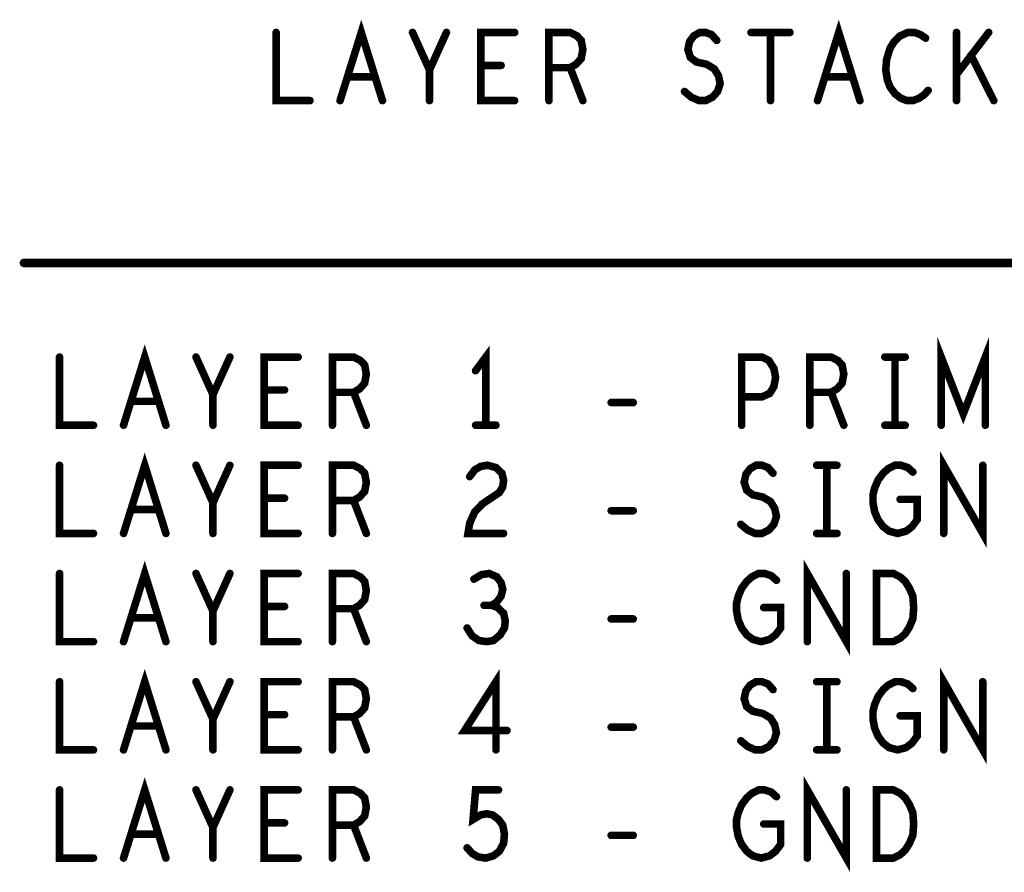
# Model space of a CAD drawing. Extents: x -1 to 10.1, y -2.5 to 8.
# Tile 13 of 38: x 5.4 to 6.3, y -1.6 to -0.8. Entities that reach past the tile are written whole.
import ezdxf

# ---------------------------------------------------------------- set-up
doc = ezdxf.new("R2010")
doc.units = 0
doc.layers.get('0').update_dxf_attribs({"color": 3, "linetype": 'CONTINUOUS'})

# ---------------------------------------------------------------- blocks, each defined once
blk = doc.blocks.new('PAD_R1')
at = {"const_width": 0.5}
blk.add_lwpolyline([(0.25, 0, 1), (-0.25, 0, 1)], format="xyb", close=True, dxfattribs=at)

msp = doc.modelspace()

# ---------------------------------------------------------------- linework, layer by layer
for points, const_width in [([(5.66692, -0.9), (5.6865, -0.837), (5.70608, -0.9)], 0.007), ([(6.10792, -0.9), (6.1275, -0.837), (6.14708, -0.9)], 0.007), ([(5.60783, -0.837), (5.60783, -0.9), (5.63917, -0.9)], 0.007), ([(5.7495, -0.9), (5.7495, -0.87165), (5.73383, -0.837)], 0.007), ([(5.76517, -0.837), (5.7495, -0.87165)], 0.007), ([(5.82817, -0.9), (5.79683, -0.9), (5.79683, -0.837), (5.82817, -0.837)], 0.007), ([(5.85983, -0.9), (5.85983, -0.837), (5.87942, -0.837), (5.88568, -0.84015), (5.8896, -0.84435), (5.89117, -0.85275), (5.8896, -0.86115), (5.8849, -0.8664), (5.87942, -0.86955), (5.85983, -0.86955)], 0.007), ([(5.98505, -0.8916), (5.99132, -0.89685), (5.99837, -0.9), (6.00463, -0.9), (6.0109, -0.89685), (6.0156, -0.8916), (6.01795, -0.88425), (6.01638, -0.8769), (6.01247, -0.8706), (6.00542, -0.8664), (5.99602, -0.8643), (5.99053, -0.8601), (5.98818, -0.85275), (5.98975, -0.8454), (5.99367, -0.84015), (5.99915, -0.837), (6.00463, -0.837), (6.01012, -0.8391), (6.01482, -0.84435)], 0.007), ([(6.04648, -0.837), (6.08252, -0.837)], 0.007), ([(6.0645, -0.837), (6.0645, -0.9)], 0.007), ([(6.20773, -0.84225), (6.20303, -0.8391), (6.19755, -0.837), (6.19128, -0.837), (6.18423, -0.84015), (6.17875, -0.8454), (6.17483, -0.8517), (6.1717, -0.8622), (6.17092, -0.87165), (6.17248, -0.8811), (6.17483, -0.8874), (6.17953, -0.8937), (6.18502, -0.8979), (6.1905, -0.9), (6.19598, -0.9), (6.20147, -0.8979), (6.20617, -0.89475), (6.21008, -0.89055)], 0.007), ([(6.23627, -0.9), (6.23627, -0.837)], 0.007), ([(6.26603, -0.837), (6.23627, -0.87585)], 0.007), ([(6.27073, -0.9), (6.24958, -0.858)], 0.007), ([(5.81563, -0.86745), (5.79683, -0.86745)], 0.007), ([(5.87942, -0.86955), (5.89117, -0.9)], 0.007), ([(5.69903, -0.87795), (5.67397, -0.87795)], 0.007), ([(6.14003, -0.87795), (6.11497, -0.87795)], 0.007), ([(5.375, -1.05), (10.075, -1.05)], 0.008), ([(6.22213, -1.2), (6.22213, -1.137), (6.2425, -1.1895), (6.26287, -1.137), (6.26287, -1.2)], 0.007), ([(5.46692, -1.2), (5.4865, -1.137), (5.50608, -1.2)], 0.007), ([(5.8015, -1.2), (5.8015, -1.137), (5.7921, -1.1496)], 0.007), ([(5.40783, -1.137), (5.40783, -1.2), (5.43917, -1.2)], 0.007), ([(5.5495, -1.2), (5.5495, -1.17165), (5.53383, -1.137)], 0.007), ([(5.56517, -1.137), (5.5495, -1.17165)], 0.007), ([(5.62817, -1.2), (5.59683, -1.2), (5.59683, -1.137), (5.62817, -1.137)], 0.007), ([(5.65983, -1.2), (5.65983, -1.137), (5.67942, -1.137), (5.68568, -1.14015), (5.6896, -1.14435), (5.69117, -1.15275), (5.6896, -1.16115), (5.6849, -1.1664), (5.67942, -1.16955), (5.65983, -1.16955)], 0.007), ([(6.03783, -1.2), (6.03783, -1.137), (6.05663, -1.137), (6.0629, -1.14015), (6.0676, -1.1475), (6.06917, -1.1559), (6.0676, -1.1643), (6.06368, -1.1706), (6.05663, -1.17375), (6.03783, -1.17375)], 0.007), ([(6.10083, -1.2), (6.10083, -1.137), (6.12042, -1.137), (6.12668, -1.14015), (6.1306, -1.14435), (6.13217, -1.15275), (6.1306, -1.16115), (6.1259, -1.1664), (6.12042, -1.16955), (6.10083, -1.16955)], 0.007), ([(6.1701, -1.137), (6.1889, -1.137)], 0.007), ([(6.1795, -1.137), (6.1795, -1.2)], 0.007), ([(5.61563, -1.16745), (5.59683, -1.16745)], 0.007), ([(5.67942, -1.16955), (5.69117, -1.2)], 0.007), ([(6.12042, -1.16955), (6.13217, -1.2)], 0.007), ([(5.49903, -1.17795), (5.47397, -1.17795)], 0.007), ([(5.91732, -1.179), (5.93768, -1.179)], 0.007), ([(5.7921, -1.2), (5.8109, -1.2)], 0.007), ([(6.1701, -1.2), (6.1889, -1.2)], 0.007), ([(5.46692, -1.3), (5.4865, -1.237), (5.50608, -1.3)], 0.007), ([(6.22448, -1.3), (6.22448, -1.237), (6.26052, -1.3), (6.26052, -1.237)], 0.007), ([(5.40783, -1.237), (5.40783, -1.3), (5.43917, -1.3)], 0.007), ([(5.5495, -1.3), (5.5495, -1.27165), (5.53383, -1.237)], 0.007), ([(5.56517, -1.237), (5.5495, -1.27165)], 0.007), ([(5.62817, -1.3), (5.59683, -1.3), (5.59683, -1.237), (5.62817, -1.237)], 0.007), ([(5.65983, -1.3), (5.65983, -1.237), (5.67942, -1.237), (5.68568, -1.24015), (5.6896, -1.24435), (5.69117, -1.25275), (5.6896, -1.26115), (5.6849, -1.2664), (5.67942, -1.26955), (5.65983, -1.26955)], 0.007), ([(5.78662, -1.2475), (5.79132, -1.2412), (5.7968, -1.23805), (5.80307, -1.237), (5.8109, -1.2391), (5.81638, -1.24435), (5.81795, -1.25065), (5.81717, -1.25695), (5.81403, -1.2622), (5.79837, -1.2727), (5.79132, -1.28005), (5.78662, -1.29055), (5.78505, -1.3), (5.81795, -1.3)], 0.007), ([(6.03705, -1.2916), (6.04332, -1.29685), (6.05037, -1.3), (6.05663, -1.3), (6.0629, -1.29685), (6.0676, -1.2916), (6.06995, -1.28425), (6.06838, -1.2769), (6.06447, -1.2706), (6.05742, -1.2664), (6.04802, -1.2643), (6.04253, -1.2601), (6.04018, -1.25275), (6.04175, -1.2454), (6.04567, -1.24015), (6.05115, -1.237), (6.05663, -1.237), (6.06212, -1.2391), (6.06682, -1.24435)], 0.007), ([(6.1071, -1.237), (6.1259, -1.237)], 0.007), ([(6.1165, -1.237), (6.1165, -1.3)], 0.007), ([(6.1842, -1.2685), (6.19987, -1.2685), (6.19987, -1.2874), (6.19517, -1.2937), (6.18968, -1.2979), (6.18185, -1.3), (6.17402, -1.2979), (6.16853, -1.2937), (6.16383, -1.2874), (6.1607, -1.28005), (6.15913, -1.27165), (6.15913, -1.2643), (6.1607, -1.258), (6.16383, -1.25065), (6.16853, -1.24435), (6.17323, -1.24015), (6.1795, -1.237), (6.18498, -1.237), (6.19125, -1.2391), (6.19595, -1.2433)], 0.007), ([(5.61563, -1.26745), (5.59683, -1.26745)], 0.007), ([(5.67942, -1.26955), (5.69117, -1.3)], 0.007), ([(5.49903, -1.27795), (5.47397, -1.27795)], 0.007), ([(5.91732, -1.279), (5.93768, -1.279)], 0.007), ([(6.1071, -1.3), (6.1259, -1.3)], 0.007), ([(5.46692, -1.4), (5.4865, -1.337), (5.50608, -1.4)], 0.007), ([(6.09848, -1.4), (6.09848, -1.337), (6.13452, -1.4), (6.13452, -1.337)], 0.007), ([(5.40783, -1.337), (5.40783, -1.4), (5.43917, -1.4)], 0.007), ([(5.5495, -1.4), (5.5495, -1.37165), (5.53383, -1.337)], 0.007), ([(5.56517, -1.337), (5.5495, -1.37165)], 0.007), ([(5.62817, -1.4), (5.59683, -1.4), (5.59683, -1.337), (5.62817, -1.337)], 0.007), ([(5.65983, -1.4), (5.65983, -1.337), (5.67942, -1.337), (5.68568, -1.34015), (5.6896, -1.34435), (5.69117, -1.35275), (5.6896, -1.36115), (5.6849, -1.3664), (5.67942, -1.36955), (5.65983, -1.36955)], 0.007), ([(5.80698, -1.3664), (5.81168, -1.36325), (5.8156, -1.358), (5.81717, -1.3517), (5.8156, -1.3454), (5.81168, -1.34015), (5.80463, -1.337), (5.79758, -1.33805), (5.79053, -1.34225)], 0.007), ([(6.0582, -1.3685), (6.07387, -1.3685), (6.07387, -1.3874), (6.06917, -1.3937), (6.06368, -1.3979), (6.05585, -1.4), (6.04802, -1.3979), (6.04253, -1.3937), (6.03783, -1.3874), (6.0347, -1.38005), (6.03313, -1.37165), (6.03313, -1.3643), (6.0347, -1.358), (6.03783, -1.35065), (6.04253, -1.34435), (6.04723, -1.34015), (6.0535, -1.337), (6.05898, -1.337), (6.06525, -1.3391), (6.06995, -1.3433)], 0.007), ([(5.61563, -1.36745), (5.59683, -1.36745)], 0.007), ([(5.78427, -1.3874), (5.78897, -1.39475), (5.79523, -1.39895), (5.80228, -1.4), (5.80855, -1.39895), (5.81482, -1.3937), (5.81873, -1.3874), (5.81952, -1.3811), (5.81795, -1.37375), (5.81247, -1.3685), (5.80698, -1.3664), (5.79993, -1.3664)], 0.007), ([(5.67942, -1.36955), (5.69117, -1.4)], 0.007), ([(5.49903, -1.37795), (5.47397, -1.37795)], 0.007), ([(5.91732, -1.379), (5.93768, -1.379)], 0.007), ([(5.46692, -1.5), (5.4865, -1.437), (5.50608, -1.5)], 0.007), ([(5.8109, -1.5), (5.8109, -1.437), (5.78192, -1.48215), (5.82108, -1.48215)], 0.007), ([(6.22448, -1.5), (6.22448, -1.437), (6.26052, -1.5), (6.26052, -1.437)], 0.007), ([(5.40783, -1.437), (5.40783, -1.5), (5.43917, -1.5)], 0.007), ([(5.5495, -1.5), (5.5495, -1.47165), (5.53383, -1.437)], 0.007), ([(5.56517, -1.437), (5.5495, -1.47165)], 0.007), ([(5.62817, -1.5), (5.59683, -1.5), (5.59683, -1.437), (5.62817, -1.437)], 0.007), ([(5.65983, -1.5), (5.65983, -1.437), (5.67942, -1.437), (5.68568, -1.44015), (5.6896, -1.44435), (5.69117, -1.45275), (5.6896, -1.46115), (5.6849, -1.4664), (5.67942, -1.46955), (5.65983, -1.46955)], 0.007), ([(6.03705, -1.4916), (6.04332, -1.49685), (6.05037, -1.5), (6.05663, -1.5), (6.0629, -1.49685), (6.0676, -1.4916), (6.06995, -1.48425), (6.06838, -1.4769), (6.06447, -1.4706), (6.05742, -1.4664), (6.04802, -1.4643), (6.04253, -1.4601), (6.04018, -1.45275), (6.04175, -1.4454), (6.04567, -1.44015), (6.05115, -1.437), (6.05663, -1.437), (6.06212, -1.4391), (6.06682, -1.44435)], 0.007), ([(6.1071, -1.437), (6.1259, -1.437)], 0.007), ([(6.1165, -1.437), (6.1165, -1.5)], 0.007), ([(6.1842, -1.4685), (6.19987, -1.4685), (6.19987, -1.4874), (6.19517, -1.4937), (6.18968, -1.4979), (6.18185, -1.5), (6.17402, -1.4979), (6.16853, -1.4937), (6.16383, -1.4874), (6.1607, -1.48005), (6.15913, -1.47165), (6.15913, -1.4643), (6.1607, -1.458), (6.16383, -1.45065), (6.16853, -1.44435), (6.17323, -1.44015), (6.1795, -1.437), (6.18498, -1.437), (6.19125, -1.4391), (6.19595, -1.4433)], 0.007), ([(5.61563, -1.46745), (5.59683, -1.46745)], 0.007), ([(5.67942, -1.46955), (5.69117, -1.5)], 0.007), ([(5.49903, -1.47795), (5.47397, -1.47795)], 0.007), ([(5.91732, -1.479), (5.93768, -1.479)], 0.007), ([(6.1071, -1.5), (6.1259, -1.5)], 0.007), ([(5.46692, -1.6), (5.4865, -1.537), (5.50608, -1.6)], 0.007), ([(6.09848, -1.6), (6.09848, -1.537), (6.13452, -1.6), (6.13452, -1.537)], 0.007), ([(5.40783, -1.537), (5.40783, -1.6), (5.43917, -1.6)], 0.007), ([(5.5495, -1.6), (5.5495, -1.57165), (5.53383, -1.537)], 0.007), ([(5.56517, -1.537), (5.5495, -1.57165)], 0.007), ([(5.62817, -1.6), (5.59683, -1.6), (5.59683, -1.537), (5.62817, -1.537)], 0.007), ([(5.65983, -1.6), (5.65983, -1.537), (5.67942, -1.537), (5.68568, -1.54015), (5.6896, -1.54435), (5.69117, -1.55275), (5.6896, -1.56115), (5.6849, -1.5664), (5.67942, -1.56955), (5.65983, -1.56955)], 0.007), ([(5.78427, -1.59055), (5.78897, -1.5958), (5.79445, -1.59895), (5.8015, -1.6), (5.80855, -1.5979), (5.81403, -1.5937), (5.81795, -1.58635), (5.81873, -1.57795), (5.81717, -1.56955), (5.81325, -1.5643), (5.80777, -1.5601), (5.80228, -1.55905), (5.7968, -1.5601), (5.78975, -1.5643), (5.7921, -1.537), (5.81325, -1.537)], 0.007), ([(6.0582, -1.5685), (6.07387, -1.5685), (6.07387, -1.5874), (6.06917, -1.5937), (6.06368, -1.5979), (6.05585, -1.6), (6.04802, -1.5979), (6.04253, -1.5937), (6.03783, -1.5874), (6.0347, -1.58005), (6.03313, -1.57165), (6.03313, -1.5643), (6.0347, -1.558), (6.03783, -1.55065), (6.04253, -1.54435), (6.04723, -1.54015), (6.0535, -1.537), (6.05898, -1.537), (6.06525, -1.5391), (6.06995, -1.5433)], 0.007), ([(5.61563, -1.56745), (5.59683, -1.56745)], 0.007), ([(5.67942, -1.56955), (5.69117, -1.6)], 0.007), ([(5.49903, -1.57795), (5.47397, -1.57795)], 0.007), ([(5.91732, -1.579), (5.93768, -1.579)], 0.007)]:
    msp.add_lwpolyline(points, dxfattribs=dict(const_width=const_width))
at = {"const_width": 0.007}
for points in [[(6.16227, -1.4), (6.16227, -1.337), (6.17793, -1.337), (6.1842, -1.34015), (6.1889, -1.34435), (6.19282, -1.35065), (6.19595, -1.358), (6.19673, -1.3685), (6.19595, -1.379), (6.19282, -1.38635), (6.1889, -1.39265), (6.1842, -1.39685), (6.17793, -1.4)], [(6.16227, -1.6), (6.16227, -1.537), (6.17793, -1.537), (6.1842, -1.54015), (6.1889, -1.54435), (6.19282, -1.55065), (6.19595, -1.558), (6.19673, -1.5685), (6.19595, -1.579), (6.19282, -1.58635), (6.1889, -1.59265), (6.1842, -1.59685), (6.17793, -1.6)]]:
    msp.add_lwpolyline(points, close=True, dxfattribs=at)

# ---------------------------------------------------------------- block references
for p, xscale, yscale in [((5.60783, -0.837), 0.007, 0.007), ((5.73383, -0.837), 0.007, 0.007), ((5.76517, -0.837), 0.007, 0.007), ((5.82817, -0.837), 0.007, 0.007), ((6.04648, -0.837), 0.007, 0.007), ((6.0645, -0.837), 0.007, 0.007), ((6.08252, -0.837), 0.007, 0.007), ((6.23627, -0.837), 0.007, 0.007), ((6.26603, -0.837), 0.007, 0.007), ((6.01482, -0.84435), 0.007, 0.007), ((6.20773, -0.84225), 0.007, 0.007), ((6.24958, -0.858), 0.007, 0.007), ((5.79683, -0.86745), 0.007, 0.007), ((5.81563, -0.86745), 0.007, 0.007), ((5.7495, -0.87165), 0.007, 0.007), ((5.85983, -0.86955), 0.007, 0.007), ((5.87942, -0.86955), 0.007, 0.007), ((6.23627, -0.87585), 0.007, 0.007), ((5.67397, -0.87795), 0.007, 0.007), ((5.69903, -0.87795), 0.007, 0.007), ((6.11497, -0.87795), 0.007, 0.007), ((6.14003, -0.87795), 0.007, 0.007), ((5.98505, -0.8916), 0.007, 0.007), ((6.21008, -0.89055), 0.007, 0.007), ((5.63917, -0.9), 0.007, 0.007), ((5.66692, -0.9), 0.007, 0.007), ((5.70608, -0.9), 0.007, 0.007), ((5.7495, -0.9), 0.007, 0.007), ((5.82817, -0.9), 0.007, 0.007), ((5.85983, -0.9), 0.007, 0.007), ((5.89117, -0.9), 0.007, 0.007), ((6.0645, -0.9), 0.007, 0.007), ((6.10792, -0.9), 0.007, 0.007), ((6.14708, -0.9), 0.007, 0.007), ((6.23627, -0.9), 0.007, 0.007), ((6.27073, -0.9), 0.007, 0.007), ((5.375, -1.05), 0.008, 0.008), ((5.40783, -1.137), 0.007, 0.007), ((5.53383, -1.137), 0.007, 0.007), ((5.56517, -1.137), 0.007, 0.007), ((5.62817, -1.137), 0.007, 0.007), ((6.1701, -1.137), 0.007, 0.007), ((6.1795, -1.137), 0.007, 0.007), ((6.1889, -1.137), 0.007, 0.007), ((5.7921, -1.1496), 0.007, 0.007), ((5.59683, -1.16745), 0.007, 0.007), ((5.61563, -1.16745), 0.007, 0.007), ((5.5495, -1.17165), 0.007, 0.007), ((5.65983, -1.16955), 0.007, 0.007), ((5.67942, -1.16955), 0.007, 0.007), ((6.03783, -1.17375), 0.007, 0.007), ((6.10083, -1.16955), 0.007, 0.007), ((6.12042, -1.16955), 0.007, 0.007), ((5.47397, -1.17795), 0.007, 0.007), ((5.49903, -1.17795), 0.007, 0.007), ((5.91732, -1.179), 0.007, 0.007), ((5.93768, -1.179), 0.007, 0.007), ((5.43917, -1.2), 0.007, 0.007), ((5.46692, -1.2), 0.007, 0.007), ((5.50608, -1.2), 0.007, 0.007), ((5.5495, -1.2), 0.007, 0.007), ((5.62817, -1.2), 0.007, 0.007), ((5.65983, -1.2), 0.007, 0.007), ((5.69117, -1.2), 0.007, 0.007), ((5.7921, -1.2), 0.007, 0.007), ((5.8015, -1.2), 0.007, 0.007), ((5.8109, -1.2), 0.007, 0.007), ((6.03783, -1.2), 0.007, 0.007), ((6.10083, -1.2), 0.007, 0.007), ((6.13217, -1.2), 0.007, 0.007), ((6.1701, -1.2), 0.007, 0.007), ((6.1795, -1.2), 0.007, 0.007), ((6.1889, -1.2), 0.007, 0.007), ((6.22213, -1.2), 0.007, 0.007), ((6.26287, -1.2), 0.007, 0.007), ((5.40783, -1.237), 0.007, 0.007), ((5.53383, -1.237), 0.007, 0.007), ((5.56517, -1.237), 0.007, 0.007), ((5.62817, -1.237), 0.007, 0.007), ((6.1071, -1.237), 0.007, 0.007), ((6.1165, -1.237), 0.007, 0.007), ((6.1259, -1.237), 0.007, 0.007), ((6.26052, -1.237), 0.007, 0.007), ((5.78662, -1.2475), 0.007, 0.007), ((6.06682, -1.24435), 0.007, 0.007), ((6.19595, -1.2433), 0.007, 0.007), ((5.59683, -1.26745), 0.007, 0.007), ((5.61563, -1.26745), 0.007, 0.007), ((5.5495, -1.27165), 0.007, 0.007), ((5.65983, -1.26955), 0.007, 0.007), ((5.67942, -1.26955), 0.007, 0.007), ((6.1842, -1.2685), 0.007, 0.007), ((5.47397, -1.27795), 0.007, 0.007), ((5.49903, -1.27795), 0.007, 0.007), ((5.91732, -1.279), 0.007, 0.007), ((5.93768, -1.279), 0.007, 0.007), ((6.03705, -1.2916), 0.007, 0.007), ((5.43917, -1.3), 0.007, 0.007), ((5.46692, -1.3), 0.007, 0.007), ((5.50608, -1.3), 0.007, 0.007), ((5.5495, -1.3), 0.007, 0.007), ((5.62817, -1.3), 0.007, 0.007), ((5.65983, -1.3), 0.007, 0.007), ((5.69117, -1.3), 0.007, 0.007), ((5.81795, -1.3), 0.007, 0.007), ((6.1071, -1.3), 0.007, 0.007), ((6.1165, -1.3), 0.007, 0.007), ((6.1259, -1.3), 0.007, 0.007), ((6.22448, -1.3), 0.007, 0.007), ((5.40783, -1.337), 0.007, 0.007), ((5.53383, -1.337), 0.007, 0.007), ((5.56517, -1.337), 0.007, 0.007), ((5.62817, -1.337), 0.007, 0.007), ((6.13452, -1.337), 0.007, 0.007), ((5.79053, -1.34225), 0.007, 0.007), ((6.06995, -1.3433), 0.007, 0.007), ((5.59683, -1.36745), 0.007, 0.007), ((5.61563, -1.36745), 0.007, 0.007), ((5.79993, -1.3664), 0.007, 0.007), ((5.80698, -1.3664), 0.007, 0.007), ((5.5495, -1.37165), 0.007, 0.007), ((5.65983, -1.36955), 0.007, 0.007), ((5.67942, -1.36955), 0.007, 0.007), ((6.0582, -1.3685), 0.007, 0.007), ((5.47397, -1.37795), 0.007, 0.007), ((5.49903, -1.37795), 0.007, 0.007), ((5.91732, -1.379), 0.007, 0.007), ((5.93768, -1.379), 0.007, 0.007), ((5.78427, -1.3874), 0.007, 0.007), ((5.43917, -1.4), 0.007, 0.007), ((5.46692, -1.4), 0.007, 0.007), ((5.50608, -1.4), 0.007, 0.007), ((5.5495, -1.4), 0.007, 0.007), ((5.62817, -1.4), 0.007, 0.007), ((5.65983, -1.4), 0.007, 0.007), ((5.69117, -1.4), 0.007, 0.007), ((6.09848, -1.4), 0.007, 0.007), ((5.40783, -1.437), 0.007, 0.007), ((5.53383, -1.437), 0.007, 0.007), ((5.56517, -1.437), 0.007, 0.007), ((5.62817, -1.437), 0.007, 0.007), ((6.1071, -1.437), 0.007, 0.007), ((6.1165, -1.437), 0.007, 0.007), ((6.1259, -1.437), 0.007, 0.007), ((6.26052, -1.437), 0.007, 0.007), ((6.06682, -1.44435), 0.007, 0.007), ((6.19595, -1.4433), 0.007, 0.007), ((5.59683, -1.46745), 0.007, 0.007), ((5.61563, -1.46745), 0.007, 0.007), ((5.5495, -1.47165), 0.007, 0.007), ((5.65983, -1.46955), 0.007, 0.007), ((5.67942, -1.46955), 0.007, 0.007), ((6.1842, -1.4685), 0.007, 0.007), ((5.47397, -1.47795), 0.007, 0.007), ((5.49903, -1.47795), 0.007, 0.007), ((5.82108, -1.48215), 0.007, 0.007), ((5.91732, -1.479), 0.007, 0.007), ((5.93768, -1.479), 0.007, 0.007), ((6.03705, -1.4916), 0.007, 0.007), ((5.43917, -1.5), 0.007, 0.007), ((5.46692, -1.5), 0.007, 0.007), ((5.50608, -1.5), 0.007, 0.007), ((5.5495, -1.5), 0.007, 0.007), ((5.62817, -1.5), 0.007, 0.007), ((5.65983, -1.5), 0.007, 0.007), ((5.69117, -1.5), 0.007, 0.007), ((5.8109, -1.5), 0.007, 0.007), ((6.1071, -1.5), 0.007, 0.007), ((6.1165, -1.5), 0.007, 0.007), ((6.1259, -1.5), 0.007, 0.007), ((6.22448, -1.5), 0.007, 0.007), ((5.40783, -1.537), 0.007, 0.007), ((5.53383, -1.537), 0.007, 0.007), ((5.56517, -1.537), 0.007, 0.007), ((5.62817, -1.537), 0.007, 0.007), ((5.81325, -1.537), 0.007, 0.007), ((6.13452, -1.537), 0.007, 0.007), ((6.06995, -1.5433), 0.007, 0.007), ((5.59683, -1.56745), 0.007, 0.007), ((5.61563, -1.56745), 0.007, 0.007), ((5.5495, -1.57165), 0.007, 0.007), ((5.65983, -1.56955), 0.007, 0.007), ((5.67942, -1.56955), 0.007, 0.007), ((6.0582, -1.5685), 0.007, 0.007), ((5.47397, -1.57795), 0.007, 0.007), ((5.49903, -1.57795), 0.007, 0.007), ((5.91732, -1.579), 0.007, 0.007), ((5.93768, -1.579), 0.007, 0.007), ((5.78427, -1.59055), 0.007, 0.007), ((5.43917, -1.6), 0.007, 0.007), ((5.46692, -1.6), 0.007, 0.007), ((5.50608, -1.6), 0.007, 0.007), ((5.5495, -1.6), 0.007, 0.007), ((5.62817, -1.6), 0.007, 0.007), ((5.65983, -1.6), 0.007, 0.007), ((5.69117, -1.6), 0.007, 0.007), ((6.09848, -1.6), 0.007, 0.007)]:
    msp.add_blockref('PAD_R1', p, dxfattribs=dict(xscale=xscale, yscale=yscale))

doc.saveas('drawing.dxf')
